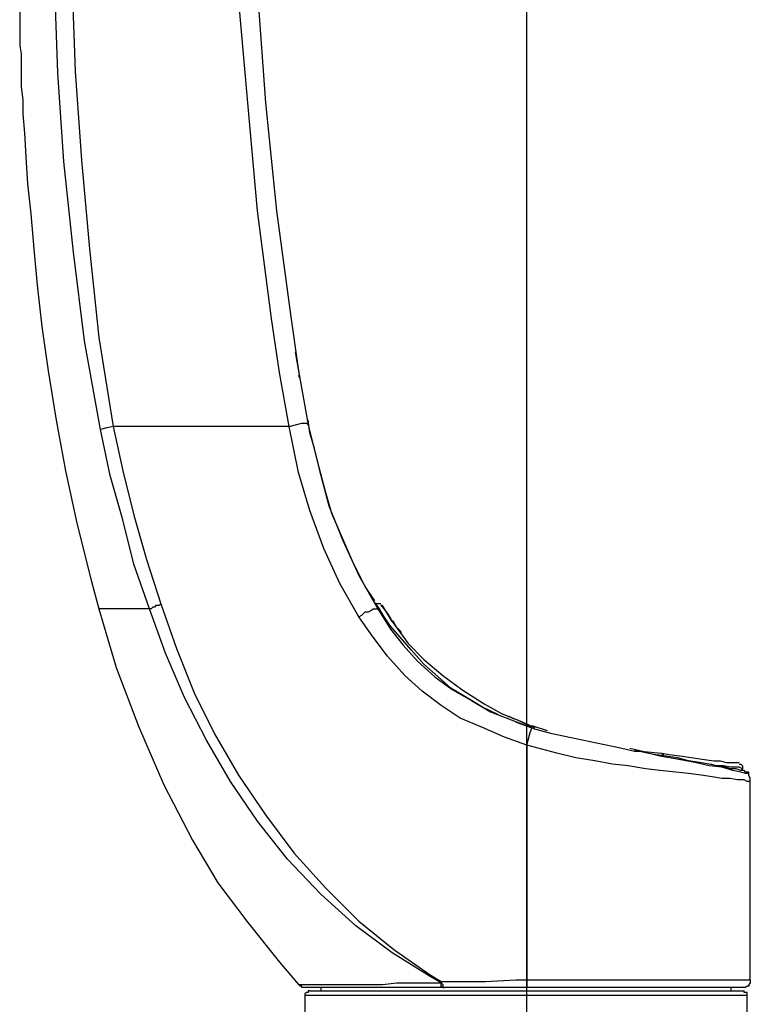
# Model space of a CAD drawing. Header units: millimetres. Extents: x 3 to 297, y 2 to 209.
# Tile 30 of 92: x 69 to 85, y 138 to 160. Entities that reach past the tile are written whole.
import ezdxf

# ---------------------------------------------------------------- set-up
doc = ezdxf.new("R2010")
doc.units = ezdxf.units.MM
doc.layers.get('0').update_dxf_attribs({"linetype": 'CONTINUOUS'})

msp = doc.modelspace()

# ---------------------------------------------------------------- linework, layer by layer
at = {"color": 5}
msp.add_line((80.1165, 42.4794), (80.1165, 189.983), dxfattribs=at)
at = {"color": 0}
for p, q in [((69.6736, 158.644), (69.6034, 160.62)), ((69.9904, 160.654), (70.0624, 158.68)), ((73.9069, 157.974), (73.6946, 160.373)), ((74.1193, 160.408), (74.2957, 157.974)), ((68.8277, 160.197), (68.8277, 159.808)), ((68.8277, 159.808), (68.8277, 159.492)), ((68.8277, 159.492), (68.8277, 159.243)), ((68.8277, 159.243), (68.8619, 159.067)), ((68.8619, 159.067), (68.8619, 158.89)), ((68.8619, 158.89), (68.8619, 158.714)), ((68.8619, 158.714), (68.8619, 158.503)), ((69.814, 156.669), (69.6736, 158.644)), ((70.0624, 158.68), (70.2028, 156.704)), ((68.8619, 158.503), (68.8619, 158.327)), ((68.8619, 158.327), (68.8979, 158.044)), ((68.8979, 158.044), (68.8979, 157.728)), ((74.1193, 155.575), (73.9069, 157.974)), ((74.2957, 157.974), (74.5423, 155.575)), ((68.8979, 157.728), (68.9321, 157.303)), ((68.9321, 157.303), (68.9681, 156.774)), ((68.9681, 156.774), (69.004, 156.174)), ((70.0264, 154.657), (69.814, 156.669)), ((70.2028, 156.704), (70.3792, 154.729)), ((69.004, 156.174), (69.0742, 155.505)), ((74.4361, 153.176), (74.1193, 155.575)), ((74.5423, 155.575), (74.8591, 153.212)), ((69.0742, 155.505), (69.1444, 154.729)), ((69.1444, 154.729), (69.2146, 153.917)), ((70.3792, 154.729), (70.5915, 152.753)), ((70.273, 152.683), (70.0264, 154.657)), ((69.2146, 153.917), (69.3208, 152.999)), ((74.6125, 151.977), (74.4361, 153.176)), ((74.8591, 153.212), (75.0355, 152.011)), ((69.3208, 152.999), (69.4612, 152.011)), ((70.5915, 152.753), (70.9083, 150.777)), ((70.6258, 150.706), (70.273, 152.683)), ((75.0715, 151.835), (74.9653, 152.436)), ((69.4612, 152.011), (69.6376, 150.919)), ((74.8249, 150.777), (74.6125, 151.977)), ((75.0355, 152.011), (75.2479, 150.813)), ((75.0715, 151.835), (75.0355, 151.907)), ((69.6376, 150.919), (69.85, 149.79)), ((70.7679, 150.742), (70.6258, 150.706)), ((70.9083, 150.777), (70.7679, 150.742)), ((70.9083, 150.777), (71.1207, 149.79)), ((71.8605, 150.777), (70.9083, 150.777)), ((72.8486, 150.777), (71.8605, 150.777)), ((73.8367, 150.777), (72.8486, 150.777)), ((74.8249, 150.777), (73.8367, 150.777)), ((74.8249, 150.777), (74.9653, 150.813)), ((75.0355, 149.754), (74.8249, 150.777)), ((74.8249, 150.777), (74.8249, 150.777)), ((74.9653, 150.813), (75.1057, 150.848)), ((75.1057, 150.848), (75.2119, 150.848)), ((75.2119, 150.848), (75.2479, 150.813)), ((75.2821, 150.636), (75.2479, 150.919)), ((75.2479, 150.813), (75.4944, 149.824)), ((70.8381, 149.684), (70.6258, 150.706)), ((75.3883, 150.283), (75.2821, 150.636)), ((75.4944, 149.86), (75.3883, 150.283)), ((75.6348, 149.331), (75.4944, 149.86)), ((69.85, 149.79), (70.0966, 148.626)), ((71.1207, 148.696), (70.8381, 149.684)), ((71.1207, 149.79), (71.3673, 148.802)), ((75.2821, 148.908), (75.0355, 149.754)), ((75.4944, 149.824), (75.7068, 149.013)), ((75.777, 148.836), (75.6348, 149.331)), ((75.7068, 149.013), (76.0236, 148.237)), ((71.3673, 148.802), (71.6499, 147.814)), ((75.6006, 148.06), (75.2821, 148.908)), ((75.9876, 148.343), (75.777, 148.836)), ((70.0966, 148.626), (70.4152, 147.355)), ((71.3673, 147.708), (71.1207, 148.696)), ((76.236, 147.778), (75.9876, 148.343)), ((76.0236, 148.237), (76.3764, 147.461)), ((75.9534, 147.285), (75.6006, 148.06)), ((71.7201, 146.72), (71.3673, 147.708)), ((71.6499, 147.814), (71.9667, 146.826)), ((76.5168, 147.215), (76.236, 147.778)), ((76.3764, 147.461), (76.7994, 146.72)), ((70.4152, 147.355), (70.5915, 146.72)), ((76.3764, 146.543), (75.9534, 147.285)), ((76.7292, 146.896), (76.5168, 147.215)), ((71.8605, 146.792), (71.8263, 146.756)), ((71.8965, 146.792), (71.8605, 146.792)), ((71.9307, 146.792), (71.8965, 146.792)), ((71.9667, 146.826), (71.9307, 146.792)), ((71.9667, 146.826), (72.3194, 145.838)), ((76.7292, 146.862), (76.6932, 146.896)), ((76.8354, 146.72), (76.7292, 146.862)), ((76.7994, 146.826), (76.7652, 146.826)), ((76.8354, 146.826), (76.7994, 146.826)), ((76.8696, 146.826), (76.8354, 146.826)), ((76.8696, 146.826), (76.8696, 146.826)), ((76.9056, 146.792), (76.8696, 146.792)), ((76.8696, 146.792), (76.9056, 146.756)), ((77.1179, 146.439), (76.9056, 146.792)), ((70.5915, 146.72), (70.9785, 145.415)), ((70.6258, 146.72), (70.5915, 146.72)), ((70.696, 146.72), (70.6258, 146.72)), ((70.7679, 146.72), (70.696, 146.72)), ((70.9083, 146.72), (70.7679, 146.72)), ((71.0847, 146.72), (70.9083, 146.72)), ((71.2611, 146.72), (71.0847, 146.72)), ((71.4735, 146.72), (71.2611, 146.72)), ((71.7201, 146.72), (71.4735, 146.72)), ((71.7543, 146.72), (71.7201, 146.72)), ((72.0729, 145.733), (71.7201, 146.72)), ((71.7903, 146.756), (71.7543, 146.72)), ((71.8263, 146.756), (71.7903, 146.756)), ((76.3764, 146.543), (76.4466, 146.579)), ((76.4466, 146.579), (76.5168, 146.649)), ((76.5168, 146.649), (76.5888, 146.649)), ((76.5888, 146.649), (76.659, 146.685)), ((76.659, 146.685), (76.6932, 146.72)), ((76.6932, 146.72), (76.7652, 146.72)), ((76.7652, 146.72), (76.7994, 146.72)), ((76.7994, 146.72), (77.0819, 146.262)), ((76.7994, 146.72), (76.7994, 146.72)), ((76.7994, 146.72), (76.8354, 146.72)), ((76.9415, 146.543), (76.8354, 146.72)), ((76.9056, 146.756), (77.0117, 146.615)), ((77.0117, 146.615), (77.1179, 146.439)), ((76.6932, 146.086), (76.3764, 146.543)), ((77.0819, 146.333), (76.9415, 146.543)), ((77.1179, 146.439), (77.2943, 146.19)), ((77.1521, 146.439), (77.1179, 146.439)), ((77.1521, 146.403), (77.1521, 146.439)), ((77.1881, 146.367), (77.1521, 146.403)), ((77.2223, 146.297), (77.1881, 146.367)), ((77.2943, 146.086), (77.0819, 146.333)), ((77.0819, 146.262), (77.3645, 145.91)), ((77.2583, 146.262), (77.2223, 146.297)), ((77.2943, 146.226), (77.2583, 146.262)), ((77.3285, 146.19), (77.2943, 146.226)), ((77.2943, 146.19), (77.4707, 145.944)), ((77.3285, 146.19), (77.3285, 146.19)), ((77.3285, 146.19), (77.3285, 146.19)), ((77.0117, 145.661), (76.6932, 146.086)), ((77.5409, 145.803), (77.2943, 146.086)), ((77.3645, 145.91), (77.6813, 145.557)), ((77.4707, 145.944), (77.8235, 145.591)), ((72.4958, 144.745), (72.0729, 145.733)), ((72.3194, 145.838), (72.7082, 144.851)), ((77.8235, 145.485), (77.5409, 145.803)), ((77.3987, 145.238), (77.0117, 145.661)), ((77.6813, 145.557), (78.0701, 145.204)), ((77.8235, 145.591), (78.2465, 145.238)), ((78.1403, 145.204), (77.8235, 145.485)), ((70.9785, 145.415), (71.4735, 144.11)), ((77.7875, 144.885), (77.3987, 145.238)), ((78.0701, 145.204), (78.4571, 144.921)), ((78.4229, 144.956), (78.1403, 145.204)), ((78.2465, 145.238), (78.6694, 144.921)), ((72.7082, 144.851), (73.1654, 143.933)), ((78.2105, 144.569), (77.7875, 144.885)), ((78.7756, 144.745), (78.4229, 144.956)), ((78.4571, 144.921), (78.8818, 144.675)), ((78.6694, 144.921), (79.1626, 144.603)), ((72.989, 143.793), (72.4958, 144.745)), ((79.1284, 144.533), (78.7756, 144.745)), ((78.8818, 144.675), (79.3048, 144.427)), ((79.1626, 144.603), (79.5514, 144.392)), ((78.6335, 144.286), (78.2105, 144.569)), ((79.4812, 144.356), (79.1284, 144.533)), ((79.3048, 144.427), (79.7638, 144.25)), ((79.5514, 144.392), (79.9744, 144.216)), ((79.1284, 144.074), (78.6335, 144.286)), ((79.6918, 144.322), (79.6918, 144.322)), ((79.6918, 144.322), (79.7278, 144.322)), ((79.7278, 144.322), (79.798, 144.286)), ((79.7638, 144.25), (80.221, 144.074)), ((79.798, 144.286), (79.9042, 144.25)), ((79.9042, 144.18), (79.834, 144.216)), ((79.9042, 144.25), (80.0446, 144.18)), ((80.2929, 144.04), (79.9042, 144.18)), ((79.9744, 144.216), (80.2929, 144.074)), ((80.0446, 144.18), (80.1867, 144.11)), ((71.4735, 144.11), (72.0369, 142.805)), ((73.1654, 143.933), (73.6946, 143.015)), ((79.6216, 143.863), (79.1284, 144.074)), ((80.1867, 144.11), (80.1165, 144.146)), ((80.1508, 143.827), (80.1867, 143.969)), ((80.1867, 144.11), (80.2569, 144.11)), ((80.2569, 144.11), (80.1867, 144.11)), ((80.1867, 143.969), (80.221, 144.04)), ((80.221, 144.04), (80.221, 144.074)), ((80.221, 144.074), (80.2929, 144.04)), ((80.5737, 144.004), (80.2569, 144.11)), ((80.6799, 143.933), (80.2929, 144.04)), ((81.2091, 143.827), (80.6799, 143.933)), ((73.5182, 142.875), (72.989, 143.793)), ((80.1165, 143.687), (79.6216, 143.863)), ((80.1165, 143.687), (80.1508, 143.827)), ((81.704, 143.721), (81.2091, 143.827)), ((82.1972, 143.617), (81.704, 143.721)), ((80.1165, 143.687), (80.1165, 141.217)), ((80.7861, 143.51), (80.1165, 143.687)), ((81.2091, 143.404), (80.7861, 143.51)), ((82.514, 143.545), (82.1972, 143.617)), ((82.4096, 143.617), (82.7264, 143.545)), ((82.6202, 143.545), (82.514, 143.581)), ((82.6562, 143.545), (82.514, 143.545)), ((82.9388, 143.474), (82.6202, 143.545)), ((83.0792, 143.44), (82.6562, 143.545)), ((82.7264, 143.545), (83.1152, 143.51)), ((83.1152, 143.51), (83.2915, 143.474)), ((83.1152, 143.51), (83.1152, 143.51)), ((83.1152, 143.51), (83.1494, 143.474)), ((81.6321, 143.334), (81.2091, 143.404)), ((82.0208, 143.264), (81.6321, 143.334)), ((83.2196, 143.44), (82.9388, 143.474)), ((83.5021, 143.368), (83.0792, 143.44)), ((83.1494, 143.474), (83.1494, 143.44)), ((83.4679, 143.404), (83.2196, 143.44)), ((83.2915, 143.474), (83.5723, 143.44)), ((83.7145, 143.334), (83.4679, 143.404)), ((83.8549, 143.298), (83.5021, 143.368)), ((83.5723, 143.44), (83.8207, 143.404)), ((83.9611, 143.298), (83.7145, 143.334)), ((83.8207, 143.404), (84.0673, 143.368)), ((84.1735, 143.228), (83.8549, 143.298)), ((84.1735, 143.264), (83.9611, 143.298)), ((84.0673, 143.368), (84.2779, 143.334)), ((84.2779, 143.334), (84.4201, 143.334)), ((84.4201, 143.334), (84.5605, 143.298)), ((84.5605, 143.298), (84.7027, 143.298)), ((84.7027, 143.298), (84.7729, 143.298)), ((84.7729, 143.298), (84.8431, 143.298)), ((82.3736, 143.228), (82.0208, 143.264)), ((82.7624, 143.158), (82.3736, 143.228)), ((83.0792, 143.122), (82.7624, 143.158)), ((83.4319, 143.087), (83.0792, 143.122)), ((83.7145, 143.051), (83.4319, 143.087)), ((84.3499, 143.228), (84.1735, 143.264)), ((84.4543, 143.192), (84.1735, 143.228)), ((84.3139, 143.228), (84.2077, 143.264)), ((84.4903, 143.228), (84.3139, 143.228)), ((84.5263, 143.192), (84.3499, 143.228)), ((84.7027, 143.122), (84.4543, 143.192)), ((84.6667, 143.192), (84.4903, 143.228)), ((84.6667, 143.158), (84.5263, 143.192)), ((84.7729, 143.192), (84.6667, 143.192)), ((84.7729, 143.158), (84.6667, 143.158)), ((84.879, 143.087), (84.7027, 143.122)), ((84.8431, 143.192), (84.7729, 143.192)), ((84.879, 143.122), (84.7729, 143.158)), ((84.8431, 143.264), (84.879, 143.264)), ((84.9133, 143.158), (84.8431, 143.192)), ((84.879, 143.264), (84.9133, 143.228)), ((84.879, 143.122), (84.9133, 143.158)), ((84.9492, 143.122), (84.879, 143.122)), ((84.9835, 143.051), (84.879, 143.087)), ((84.9133, 143.228), (84.9133, 143.192)), ((84.9133, 143.192), (84.9133, 143.158)), ((84.9133, 143.158), (84.9133, 143.158)), ((84.9835, 143.087), (84.9492, 143.122)), ((85.0194, 143.087), (84.9835, 143.087)), ((85.0554, 143.087), (85.0194, 143.087)), ((85.0554, 143.051), (85.0554, 143.087)), ((74.1193, 141.993), (73.5182, 142.875)), ((73.6946, 143.015), (74.2957, 142.133)), ((83.9971, 143.015), (83.7145, 143.051)), ((84.2437, 142.981), (83.9971, 143.015)), ((84.4543, 142.945), (84.2437, 142.981)), ((84.6307, 142.945), (84.4543, 142.945)), ((84.8071, 142.911), (84.6307, 142.945)), ((84.9492, 142.911), (84.8071, 142.911)), ((85.0194, 142.875), (84.9492, 142.911)), ((85.0554, 143.051), (84.9835, 143.051)), ((85.0896, 142.875), (85.0194, 142.875)), ((85.0554, 143.015), (85.0554, 143.051)), ((85.0554, 143.051), (85.0554, 143.051)), ((85.0554, 143.051), (85.0554, 143.051)), ((85.0896, 142.945), (85.0554, 143.015)), ((85.0896, 142.875), (85.0896, 142.945)), ((85.0896, 140.688), (85.0896, 142.875)), ((85.0896, 142.875), (85.0896, 142.875)), ((72.0369, 142.805), (72.6722, 141.57)), ((74.7889, 141.147), (74.1193, 141.993)), ((74.2957, 142.133), (74.9293, 141.288)), ((72.6722, 141.57), (73.2374, 140.618)), ((75.5304, 140.37), (74.7889, 141.147)), ((74.9293, 141.288), (75.6348, 140.512)), ((80.1165, 141.217), (80.1165, 138.465)), ((85.0896, 138.465), (85.0896, 140.688)), ((73.2374, 140.618), (73.9069, 139.736)), ((75.6348, 140.512), (76.3764, 139.77)), ((76.3062, 139.664), (75.5304, 140.37)), ((76.3764, 139.77), (77.1521, 139.135)), ((73.9069, 139.736), (74.6125, 138.854)), ((77.1179, 139.065), (76.3062, 139.664)), ((77.1521, 139.135), (77.9639, 138.571)), ((77.9639, 138.535), (77.1179, 139.065)), ((74.6125, 138.854), (75.0355, 138.359)), ((77.9639, 138.571), (78.2105, 138.429)), ((78.2105, 138.395), (77.9639, 138.535)), ((79.1986, 138.429), (79.8682, 138.465)), ((79.8682, 138.465), (80.1165, 138.465)), ((80.1165, 138.465), (80.1165, 138.395)), ((80.1165, 138.465), (80.1165, 138.465)), ((80.1165, 138.465), (80.6097, 138.465)), ((80.6097, 138.465), (81.0327, 138.465)), ((81.0327, 138.465), (81.4557, 138.465)), ((81.4557, 138.465), (81.8444, 138.465)), ((81.8444, 138.465), (82.2332, 138.465)), ((82.2332, 138.465), (82.6202, 138.465)), ((82.6202, 138.465), (82.973, 138.465)), ((82.973, 138.465), (83.2915, 138.465)), ((83.2915, 138.465), (83.6083, 138.465)), ((83.6083, 138.465), (83.8909, 138.465)), ((83.8909, 138.465), (84.1735, 138.465)), ((84.1735, 138.465), (84.3841, 138.465)), ((84.3841, 138.465), (84.5965, 138.465)), ((84.5965, 138.465), (84.7729, 138.465)), ((84.7729, 138.465), (84.879, 138.465)), ((84.879, 138.465), (84.9835, 138.465)), ((84.9835, 138.465), (85.0554, 138.465)), ((85.0554, 138.465), (85.0896, 138.465)), ((85.0896, 138.465), (85.0896, 138.429)), ((75.0715, 138.325), (75.0355, 138.359)), ((75.0355, 138.359), (75.0355, 138.359)), ((75.0355, 138.359), (75.0715, 138.359)), ((75.0715, 138.359), (75.1057, 138.359)), ((75.1057, 138.325), (75.0715, 138.325)), ((75.1057, 138.359), (75.1777, 138.359)), ((75.1057, 138.289), (75.1057, 138.325)), ((75.1417, 138.289), (75.1057, 138.289)), ((75.1777, 138.289), (75.1417, 138.289)), ((75.1777, 138.359), (75.2821, 138.359)), ((75.1777, 138.289), (75.1777, 138.289)), ((75.2119, 138.289), (75.1777, 138.289)), ((75.354, 138.289), (75.2119, 138.289)), ((75.2821, 138.359), (75.4242, 138.359)), ((75.4944, 138.289), (75.354, 138.289)), ((75.4242, 138.359), (75.6006, 138.359)), ((75.741, 138.289), (75.4944, 138.289)), ((75.5304, 138.289), (75.5304, 138.219)), ((75.6006, 138.359), (75.8112, 138.359)), ((75.9534, 138.289), (75.741, 138.289)), ((75.8112, 138.359), (76.0596, 138.359)), ((76.164, 138.289), (75.9534, 138.289)), ((76.0596, 138.359), (76.3062, 138.359)), ((76.4124, 138.289), (76.164, 138.289)), ((76.3062, 138.359), (76.623, 138.359)), ((76.6932, 138.289), (76.4124, 138.289)), ((76.623, 138.359), (76.9056, 138.359)), ((77.1179, 138.289), (76.6932, 138.289)), ((76.9056, 138.359), (77.2223, 138.395)), ((77.5409, 138.289), (77.1179, 138.289)), ((77.2223, 138.395), (77.6111, 138.395)), ((78.0341, 138.289), (77.5409, 138.289)), ((77.6111, 138.395), (77.9639, 138.395)), ((77.9639, 138.395), (78.2105, 138.395)), ((78.2465, 138.289), (78.0341, 138.289)), ((78.2105, 138.429), (78.529, 138.429)), ((78.2105, 138.429), (78.2105, 138.395)), ((78.2105, 138.395), (78.2105, 138.429)), ((78.2105, 138.395), (78.2465, 138.359)), ((78.2105, 138.359), (78.2105, 138.395)), ((78.2105, 138.325), (78.2105, 138.359)), ((78.2465, 138.289), (78.2105, 138.325)), ((78.2465, 138.359), (78.2465, 138.325)), ((78.2465, 138.325), (78.2465, 138.289)), ((78.2465, 138.289), (78.2807, 138.289)), ((78.2465, 138.289), (78.2465, 138.289)), ((78.2807, 138.289), (78.2465, 138.289)), ((78.7396, 138.289), (78.2807, 138.289)), ((78.529, 138.429), (79.1986, 138.429)), ((79.1986, 138.289), (78.7396, 138.289)), ((79.6576, 138.289), (79.1986, 138.289)), ((80.1165, 138.289), (79.6576, 138.289)), ((80.1165, 138.395), (80.1165, 138.325)), ((80.1165, 138.325), (80.1165, 138.289)), ((80.1165, 138.289), (80.1165, 138.289)), ((80.6097, 138.289), (80.1165, 138.289)), ((81.1389, 138.289), (80.6097, 138.289)), ((81.6681, 138.289), (81.1389, 138.289)), ((82.1612, 138.289), (81.6681, 138.289)), ((82.6562, 138.289), (82.1612, 138.289)), ((83.0792, 138.289), (82.6562, 138.289)), ((83.5021, 138.289), (83.0792, 138.289)), ((83.8549, 138.289), (83.5021, 138.289)), ((84.1735, 138.289), (83.8549, 138.289)), ((84.4543, 138.289), (84.1735, 138.289)), ((84.6667, 138.289), (84.4543, 138.289)), ((84.6667, 138.219), (84.6667, 138.289)), ((84.8071, 138.289), (84.6667, 138.289)), ((84.9133, 138.289), (84.8071, 138.289)), ((84.9492, 138.289), (84.9133, 138.289)), ((84.9835, 138.289), (84.9492, 138.289)), ((85.0194, 138.325), (84.9835, 138.289)), ((85.0554, 138.325), (85.0194, 138.325)), ((85.0896, 138.395), (85.0554, 138.359)), ((85.0554, 138.359), (85.0554, 138.325)), ((85.0896, 138.429), (85.0896, 138.395)), ((75.2119, 138.183), (75.1777, 138.148)), ((75.1777, 138.148), (75.1777, 138.113)), ((75.1777, 138.113), (75.1777, 136.948)), ((75.2479, 138.113), (75.1777, 138.113)), ((75.2479, 138.183), (75.2119, 138.183)), ((75.2821, 138.219), (75.2479, 138.219)), ((75.2479, 138.219), (75.2479, 138.183)), ((75.3181, 138.113), (75.2479, 138.113)), ((75.2821, 138.219), (75.2821, 138.219)), ((75.2821, 138.219), (75.354, 138.219)), ((75.3883, 138.113), (75.3181, 138.113)), ((75.354, 138.219), (75.4242, 138.219)), ((75.5304, 138.113), (75.3883, 138.113)), ((75.4242, 138.219), (75.5304, 138.219)), ((75.5304, 138.219), (75.6708, 138.219)), ((75.6708, 138.113), (75.5304, 138.113)), ((75.6708, 138.219), (75.8472, 138.219)), ((75.8472, 138.113), (75.6708, 138.113)), ((75.8472, 138.219), (76.0236, 138.219)), ((76.0596, 138.113), (75.8472, 138.113)), ((76.0236, 138.219), (76.236, 138.219)), ((76.3062, 138.113), (76.0596, 138.113)), ((76.236, 138.219), (76.4826, 138.219)), ((76.5528, 138.113), (76.3062, 138.113)), ((76.4826, 138.219), (76.7652, 138.219)), ((76.8354, 138.113), (76.5528, 138.113)), ((76.7652, 138.219), (77.046, 138.219)), ((77.1179, 138.113), (76.8354, 138.113)), ((77.046, 138.219), (77.3285, 138.219)), ((77.4347, 138.113), (77.1179, 138.113)), ((77.3285, 138.219), (77.6471, 138.219)), ((77.7515, 138.113), (77.4347, 138.113)), ((77.6471, 138.219), (77.9999, 138.219)), ((78.1043, 138.113), (77.7515, 138.113)), ((77.9999, 138.219), (78.3527, 138.219)), ((78.4571, 138.113), (78.1043, 138.113)), ((78.3527, 138.219), (78.7054, 138.219)), ((78.8098, 138.113), (78.4571, 138.113)), ((78.7054, 138.219), (79.0582, 138.219)), ((79.1986, 138.113), (78.8098, 138.113)), ((79.0582, 138.219), (79.4452, 138.219)), ((79.5874, 138.113), (79.1986, 138.113)), ((79.4452, 138.219), (79.798, 138.219)), ((79.9402, 138.113), (79.5874, 138.113)), ((79.798, 138.219), (80.1867, 138.219)), ((80.3271, 138.113), (79.9402, 138.113)), ((80.1867, 138.219), (80.5737, 138.219)), ((80.7159, 138.113), (80.3271, 138.113)), ((80.5737, 138.219), (80.9625, 138.219)), ((81.1029, 138.113), (80.7159, 138.113)), ((80.9625, 138.219), (81.3153, 138.219)), ((81.4557, 138.113), (81.1029, 138.113)), ((81.3153, 138.219), (81.6681, 138.219)), ((81.8085, 138.113), (81.4557, 138.113)), ((81.6681, 138.219), (82.0208, 138.219)), ((82.1612, 138.113), (81.8085, 138.113)), ((82.0208, 138.219), (82.3736, 138.219)), ((82.514, 138.113), (82.1612, 138.113)), ((82.3736, 138.219), (82.6904, 138.219)), ((82.8326, 138.113), (82.514, 138.113)), ((82.6904, 138.219), (83.009, 138.219)), ((83.1494, 138.113), (82.8326, 138.113)), ((83.009, 138.219), (83.2915, 138.219)), ((83.4319, 138.113), (83.1494, 138.113)), ((83.2915, 138.219), (83.5723, 138.219)), ((83.7145, 138.113), (83.4319, 138.113)), ((83.5723, 138.219), (83.8207, 138.219)), ((83.9611, 138.113), (83.7145, 138.113)), ((83.8207, 138.219), (84.0673, 138.219)), ((84.1735, 138.113), (83.9611, 138.113)), ((84.0673, 138.219), (84.2779, 138.219)), ((84.3841, 138.113), (84.1735, 138.113)), ((84.2779, 138.219), (84.4543, 138.219)), ((84.5605, 138.113), (84.3841, 138.113)), ((84.4543, 138.219), (84.5965, 138.219)), ((84.7027, 138.113), (84.5605, 138.113)), ((84.5965, 138.219), (84.7369, 138.219)), ((84.8071, 138.113), (84.7027, 138.113)), ((84.7369, 138.219), (84.8071, 138.219)), ((84.8071, 138.219), (84.879, 138.219)), ((84.9133, 138.113), (84.8071, 138.113)), ((84.879, 138.219), (84.9133, 138.219)), ((84.9133, 138.219), (84.9492, 138.219)), ((84.9835, 138.113), (84.9133, 138.113)), ((84.9492, 138.183), (84.9492, 138.219)), ((84.9835, 138.183), (84.9492, 138.183)), ((85.0194, 138.183), (84.9835, 138.183)), ((85.0194, 138.113), (84.9835, 138.113)), ((85.0194, 138.148), (85.0194, 138.183)), ((85.0194, 138.113), (85.0194, 138.148)), ((85.0194, 136.948), (85.0194, 138.113)), ((85.0194, 138.113), (85.0194, 138.113))]:
    msp.add_line(p, q, dxfattribs=at)

doc.saveas('drawing.dxf')
